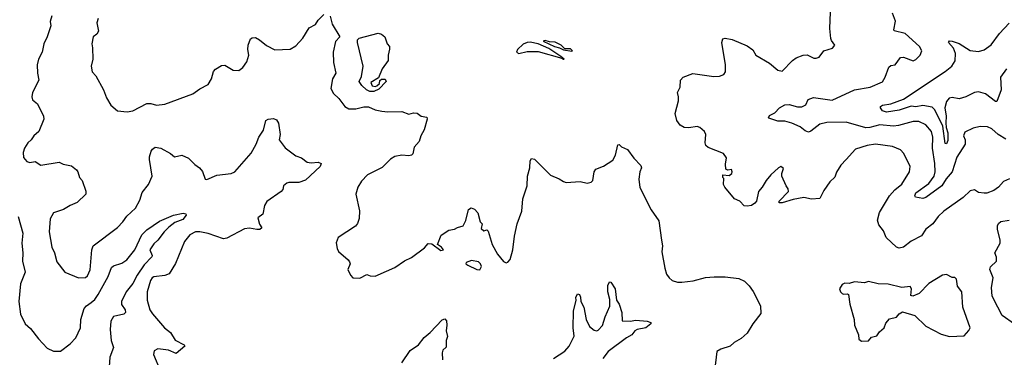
# Model space of a CAD drawing. Extents: x 2086813 to 2278017, y 548126 to 753336.
# Tile 207 of 256: x 2132243 to 2139309, y 664144 to 666569. Entities that reach past the tile are written whole.
import ezdxf

# ---------------------------------------------------------------- set-up
doc = ezdxf.new("R2010")
doc.units = 0

msp = doc.modelspace()

# ---------------------------------------------------------------- linework, layer by layer
at = {"layer": '0CON10XD'}
for points in [[(2132473.8, 666596.2), (2132461.2, 666555), (2132465.8, 666525), (2132440.6, 666445), (2132415.7, 666395), (2132402.9, 666335), (2132376.9, 666285), (2132368.1, 666245), (2132370.6, 666185), (2132380.8, 666135), (2132334.3, 666045), (2132328.8, 666015), (2132335, 665992.5), (2132370, 665965), (2132413.3, 665875), (2132416.1, 665853.9), (2132380, 665765), (2132344, 665735), (2132324.3, 665705.7), (2132301.2, 665685), (2132276.2, 665645), (2132268.8, 665615), (2132269.3, 665579.3), (2132295, 665550), (2132315, 665543.3), (2132355, 665550), (2132395, 665523.3), (2132525, 665546), (2132555, 665531.2), (2132615, 665520), (2132649.7, 665489.7), (2132661.2, 665475), (2132671.2, 665435), (2132690, 665415), (2132716.4, 665336.4), (2132716.7, 665315), (2132655, 665256.7), (2132606, 665234), (2132557.5, 665205), (2132485, 665182.5), (2132460.9, 665139.1), (2132454.4, 665045), (2132474.3, 664935), (2132492.5, 664895), (2132510.3, 664830.3), (2132566.7, 664755), (2132665, 664714.2), (2132715, 664716.7), (2132729.7, 664730.3), (2132747.9, 664772.1), (2132760.6, 664915), (2132770.8, 664945), (2132945, 665076.2), (2132983.7, 665116.3), (2133011.8, 665158.2), (2133073.8, 665215), (2133105, 665273.3), (2133122.1, 665327.9), (2133168, 665385), (2133194, 665445), (2133173.3, 665565), (2133173.3, 665585), (2133186.2, 665625), (2133195, 665640), (2133215, 665652.5), (2133256, 665646), (2133325, 665608.8), (2133355, 665583.3), (2133405.9, 665595.9), (2133455, 665573.3), (2133498.8, 665528.8), (2133533.9, 665503.9), (2133555, 665477.5), (2133575, 665422.5), (2133585, 665420), (2133658.8, 665451.2), (2133760, 665465), (2133787.5, 665475), (2133905, 665610), (2133940, 665675), (2133958, 665725), (2133992.5, 665775), (2134010, 665845), (2134025, 665854), (2134065, 665858.8), (2134085, 665849.2), (2134099.5, 665825), (2134111.1, 665745), (2134105.8, 665705), (2134147.3, 665647.3), (2134225, 665591.2), (2134265, 665576), (2134305, 665546.2), (2134335, 665541.2), (2134385, 665546.2), (2134406, 665536), (2134398.8, 665515), (2134295, 665416.7), (2134245, 665399.2), (2134175, 665400), (2134160, 665395), (2134136.7, 665375), (2134131.7, 665348.3), (2134120, 665335), (2134016.1, 665263.9), (2133998.8, 665235), (2133988.3, 665171.7), (2133952.5, 665145), (2133965, 665100), (2133980, 665075), (2133967, 665063), (2133945, 665061.2), (2133892.3, 665072.3), (2133855, 665067.5), (2133729.5, 665000.5), (2133705, 664994.1), (2133595, 665033.2), (2133535.8, 665045.8), (2133504.4, 665045.6), (2133463.9, 665025), (2133426.4, 664975), (2133361, 664819), (2133315.8, 664744.2), (2133285, 664731.2), (2133205, 664721.2), (2133193.8, 664715), (2133181.2, 664695), (2133158.8, 664615), (2133158.8, 664555), (2133176.7, 664485), (2133195, 664457.5), (2133281.2, 664355), (2133325, 664323.3), (2133358.1, 664268.1), (2133423.3, 664235), (2133428.8, 664225), (2133365, 664172.9), (2133310, 664195), (2133235, 664206), (2133208.3, 664191.7), (2133203.3, 664165), (2133254, 664045)], [(2132805, 666577.5), (2132796.2, 666545), (2132808, 666485), (2132796.2, 666465), (2132770, 666445), (2132761.2, 666395), (2132766.4, 666366.4), (2132766.5, 666285), (2132755.7, 666235.7), (2132764, 666194), (2132790, 666165), (2132843.9, 666063.9), (2132866.4, 666006.4), (2132897.5, 665955), (2132945, 665913.3), (2133015, 665906.7), (2133055.8, 665914.2), (2133155, 665966.7), (2133183, 665967), (2133225, 665956), (2133285, 665961.2), (2133485, 666036.9), (2133535, 666072.5), (2133595.7, 666104.3), (2133620, 666145), (2133634.3, 666195.7), (2133647.7, 666212.3), (2133691.2, 666238.8), (2133715, 666241.2), (2133775, 666206.2), (2133815.9, 666204.1), (2133843.9, 666226.1), (2133873.9, 666266.1), (2133887.5, 666315), (2133880, 666355), (2133881.4, 666385), (2133899.3, 666430.7), (2133910.7, 666439.3), (2133935, 666440), (2133965, 666423.8), (2134015, 666384.3), (2134075, 666352.9), (2134185, 666355.8), (2134225, 666380.8), (2134275.3, 666434.7), (2134321.1, 666508.9), (2134365.4, 666534.6), (2134385, 666566), (2134425, 666605.8)], [(2134470.6, 666595), (2134485.8, 666535.8), (2134540, 666445), (2134508.8, 666411.2), (2134493.1, 666335), (2134495, 666260), (2134511.2, 666185), (2134488.8, 666145), (2134476.2, 666075), (2134495, 666038.8), (2134532.4, 666002.4), (2134576.2, 665945), (2134605, 665929.2), (2134655, 665927.5), (2134713.6, 665943.6), (2134745, 665943.8), (2134795, 665921.2), (2134841.2, 665911.2), (2134885, 665906), (2134985, 665910), (2135035, 665890), (2135069.3, 665899.3), (2135095, 665897.5), (2135125, 665876), (2135165, 665867.5), (2135166.7, 665855), (2135145, 665777.5), (2135120.8, 665735), (2135110, 665695), (2135075, 665653.3), (2135064.2, 665605.8), (2135054.2, 665595.8), (2135035, 665590.8), (2134985, 665595.7), (2134935, 665587.1), (2134903.6, 665566.4), (2134845, 665507.1), (2134740, 665455), (2134695, 665408.8), (2134669.2, 665365), (2134654.2, 665315), (2134681.2, 665195), (2134678.3, 665141.7), (2134666.7, 665105), (2134652.5, 665085), (2134527.5, 665005), (2134513.6, 664966.4), (2134521.2, 664925), (2134531.2, 664905), (2134600, 664845), (2134609.5, 664829.5), (2134613.8, 664815), (2134598.8, 664775), (2134616.2, 664735), (2134633.9, 664713.9), (2134685, 664712.5), (2134735, 664740), (2134758.3, 664728.3), (2134795, 664727.5), (2134875, 664762.5), (2134935, 664790), (2135005, 664836.7), (2135055, 664860), (2135148.8, 664931.2), (2135175, 664961.2), (2135200, 664960), (2135265, 664912.2), (2135283.3, 664915), (2135271.2, 664935), (2135242.5, 664955), (2135268.3, 665021.7), (2135322.3, 665057.7), (2135363.6, 665063.6), (2135385, 665076.7), (2135425, 665087.5), (2135445, 665127.5), (2135464.3, 665205), (2135483.3, 665216.7), (2135507.8, 665207.8), (2135531.3, 665181.3), (2135548.3, 665118.3), (2135561.7, 665101.7), (2135555, 665070), (2135575, 665052.5), (2135595, 665060), (2135605, 665050), (2135634.1, 664954.1), (2135672.5, 664885), (2135715, 664832.5), (2135735, 664822.5), (2135745, 664827.5), (2135763.6, 664846.4), (2135781.2, 664915), (2135793.8, 665015), (2135813.9, 665103.9), (2135846.3, 665193.7), (2135853.1, 665283.1), (2135885.6, 665375), (2135888.1, 665445), (2135904.5, 665505.5), (2135905.5, 665555), (2135915, 665572.9), (2135936.5, 665566.5), (2136051.8, 665451.8), (2136115.6, 665425.6), (2136145, 665406.7), (2136165, 665400), (2136265, 665406.7), (2136315, 665393.8), (2136345, 665402), (2136355, 665413.3), (2136366, 665475), (2136378.8, 665495), (2136432.7, 665517.3), (2136500.5, 665559.5), (2136520, 665595), (2136535, 665670), (2136545, 665672.5), (2136562.5, 665655), (2136605, 665636.7), (2136650, 665575), (2136701.7, 665521.7), (2136706.2, 665505), (2136693.9, 665476.1), (2136685.9, 665424.1), (2136693, 665363), (2136774.3, 665204.3), (2136830, 665125), (2136848, 664985), (2136856, 664945), (2136852.3, 664902.3), (2136872, 664785), (2136885, 664742.5), (2136903.3, 664715), (2136925, 664696.7), (2136965, 664683.8), (2136995, 664684), (2137075.5, 664694.5), (2137165, 664717.1), (2137227.3, 664722.7), (2137305, 664722.9), (2137405, 664709.4), (2137445, 664690), (2137478, 664658), (2137507.9, 664617.9), (2137560.6, 664515), (2137560.8, 664459.2), (2137505.6, 664384.4), (2137465, 664316.7), (2137420.5, 664279.5), (2137369.5, 664250.5), (2137342.5, 664225), (2137275, 664204), (2137246.7, 664185), (2137228.8, 664045)], [(2138173.3, 665565), (2138136.7, 665525), (2138105, 665473.3), (2138092.9, 665437.1), (2138056.7, 665405), (2138015, 665342.5), (2137985, 665283.8), (2137925, 665278.8), (2137871.7, 665291.7), (2137793, 665277), (2137715, 665252.5), (2137693.3, 665253.3), (2137693.3, 665265), (2137761.4, 665335), (2137758, 665355), (2137742.9, 665375), (2137713.3, 665445), (2137712.5, 665465), (2137725, 665500), (2137705, 665513.3), (2137687.5, 665505), (2137633.3, 665455), (2137600, 665415), (2137572.5, 665365), (2137545.8, 665334.2), (2137530, 665265), (2137520, 665250), (2137494.6, 665235.4), (2137465, 665229.2), (2137443.1, 665233.1), (2137410, 665265), (2137373.4, 665283.4), (2137303.1, 665365), (2137294.2, 665385.8), (2137297.5, 665427.5), (2137290, 665435), (2137290, 665455), (2137335, 665450), (2137353.3, 665465), (2137356.2, 665475), (2137352.5, 665492.5), (2137325, 665487.5), (2137310, 665495), (2137309.2, 665530.8), (2137316.1, 665576.1), (2137295, 665607.5), (2137185, 665650), (2137166.4, 665666.4), (2137162, 665685), (2137167.5, 665745), (2137157.5, 665765), (2137125, 665793.3), (2137105, 665802), (2137045, 665791.4), (2137012.5, 665795), (2136982.3, 665812.3), (2136960, 665845), (2136946.2, 665895), (2136970, 665985), (2136971.2, 666015), (2136963.8, 666045), (2136982.5, 666085), (2136986.2, 666135), (2137003.9, 666156.1), (2137075, 666182), (2137225, 666160), (2137265, 666162), (2137296.7, 666175), (2137308.8, 666195), (2137309.2, 666245), (2137281.2, 666405), (2137290, 666430), (2137305, 666436.7), (2137355.8, 666425.8), (2137465, 666380.8), (2137505, 666352), (2137526, 666315), (2137625, 666255.4), (2137685, 666205.7), (2137715, 666200), (2137788.8, 666275), (2137815, 666294), (2137865, 666313.8), (2137895, 666316), (2137942.7, 666292.7), (2137958.8, 666291.2), (2137979.4, 666300.6), (2138014.6, 666345.4), (2138076.5, 666363.5), (2138094, 666385), (2138068.8, 666418.8), (2138064.2, 666434.2), (2138057.1, 666505), (2138062.7, 666622.7)], [(2139320.5, 665710.5), (2139265.2, 665745.3), (2139219.2, 665785), (2139189.7, 665799.7), (2139135, 665801.9), (2139085, 665789.2), (2139025, 665762), (2139016.7, 665735), (2139028.5, 665705), (2139027.3, 665675), (2138969.2, 665580.8), (2138934, 665475), (2138891.9, 665425), (2138860, 665375), (2138745, 665291.5), (2138725, 665283.5), (2138672.5, 665295), (2138666.7, 665305), (2138674.4, 665325), (2138768, 665392), (2138804.8, 665445), (2138813.5, 665475), (2138811.1, 665535), (2138793.6, 665646.4), (2138795.8, 665725), (2138787.6, 665765), (2138745, 665813.3), (2138695, 665837.5), (2138655, 665838.2), (2138550.7, 665809.3), (2138515, 665805.2), (2138415, 665813.8), (2138345, 665793.4), (2138315, 665791.4), (2138175, 665833.6), (2138035, 665831.5), (2137985, 665819.4), (2137921.8, 665768.2), (2137905, 665761.1), (2137880.7, 665770.7), (2137845, 665798.5), (2137785, 665824.4), (2137735, 665839.6), (2137685, 665840.3), (2137620.4, 665860.4), (2137615.8, 665865), (2137625, 665880), (2137661.2, 665898.8), (2137695.5, 665935), (2137735, 665958.4), (2137765, 665960), (2137825, 665943.5), (2137856.1, 665943.9), (2137885, 665956.7), (2137902, 665995), (2137940.4, 666009.6), (2138075, 665990.4), (2138233.8, 666065), (2138345.4, 666084.6), (2138435, 666122.9), (2138453.6, 666155), (2138481.5, 666228.5), (2138495, 666238.6), (2138526.7, 666245), (2138563.9, 666296.1), (2138585, 666298.8), (2138655, 666272.9), (2138675, 666282.5), (2138706.2, 666315), (2138718, 666345), (2138701.2, 666375), (2138598.7, 666468.7), (2138519.5, 666489.5), (2138516.2, 666496.2), (2138528.8, 666558.8), (2138508, 666615)], [(2139324.5, 666215), (2139281.8, 666155), (2139287.2, 666065), (2139255, 665982), (2139245, 665980), (2139175, 666036.4), (2139125, 666051.1), (2139095, 666046), (2139034, 666015), (2138985, 666000), (2138935, 666008.8), (2138913.3, 666005), (2138895, 665980.6), (2138882.5, 665935), (2138893, 665875), (2138888.5, 665828.5), (2138892.5, 665795), (2138904.2, 665755), (2138905, 665700), (2138895, 665677.1), (2138885, 665678.6), (2138867.5, 665805), (2138811.2, 665921.2), (2138791.1, 665941.1), (2138725, 665952), (2138675, 665941.8), (2138641.3, 665948.7), (2138555, 665919.8), (2138465, 665904.1), (2138435.7, 665915), (2138420.6, 665935), (2138420.6, 665945), (2138434.7, 665955.3), (2138495, 665965.4), (2138585, 665996.9), (2138883.9, 666196.1), (2138932.5, 666235), (2138956.9, 666273.1), (2138959.1, 666325), (2138945, 666364.4), (2138908.6, 666405), (2138915, 666417.1), (2138935.8, 666414.2), (2138985, 666396.4), (2139065, 666348.4), (2139125, 666340.7), (2139165, 666352), (2139215, 666388.9), (2139275, 666468.9), (2139345, 666542.5)], [(2134785, 666053.3), (2134755, 666053.8), (2134732.5, 666065), (2134697.5, 666095), (2134680, 666125), (2134695, 666160), (2134707.5, 666235), (2134666.7, 666405), (2134666.7, 666425), (2134680, 666435), (2134815, 666471.4), (2134840, 666465), (2134863.3, 666445), (2134881.2, 666395), (2134896.7, 666375), (2134896.4, 666356.4), (2134886.7, 666315), (2134886.7, 666275), (2134843.3, 666215), (2134818.3, 666151.7), (2134762.5, 666117.5), (2134773.6, 666093.6), (2134795, 666090), (2134807, 666093), (2134825, 666110), (2134828.3, 666131.7), (2134838.3, 666141.7), (2134865, 666142.5), (2134873.3, 666125), (2134819.3, 666070.7), (2134785, 666053.3)], [(2136145, 666284), (2136150, 666285), (2136127.5, 666305), (2136041.2, 666361.2), (2135965, 666394.2), (2135907.3, 666407.3), (2135884.3, 666405.7), (2135856.4, 666393.6), (2135816, 666355), (2135808, 666335), (2135825, 666325.8), (2135885, 666340), (2135965, 666340.8), (2136133, 666293), (2136145, 666284)], [(2136205, 666342.5), (2136210, 666345), (2136195, 666360), (2136155, 666360), (2136130, 666385), (2136087, 666407), (2136045, 666410), (2136015, 666420), (2136000, 666415), (2136080, 666375), (2136117.5, 666367.5), (2136145, 666352.5), (2136205, 666342.5)], [(2139347.5, 665425), (2139302.7, 665407.3), (2139266.7, 665365), (2139235, 665341.2), (2139185, 665323.3), (2139165, 665322.5), (2139125, 665326.7), (2139095, 665347.5), (2139065, 665340), (2139015, 665291.2), (2138875, 665193.3), (2138835, 665156.2), (2138797, 665103), (2138745.9, 665064.1), (2138715, 665015.7), (2138640.6, 664979.4), (2138585, 664935.8), (2138555, 664929.2), (2138535, 664935.8), (2138461.2, 665005), (2138442.7, 665052.7), (2138409.2, 665095), (2138398.8, 665128.8), (2138414.5, 665185), (2138486, 665304), (2138523.4, 665346.6), (2138575, 665388.6), (2138628.6, 665475), (2138632.5, 665515), (2138588.3, 665608.3), (2138564.4, 665634.4), (2138507.4, 665657.4), (2138385, 665675.5), (2138325, 665665.6), (2138241.7, 665638.3), (2138173.3, 665565)], [(2132232.1, 665155), (2132265.4, 665035), (2132258.2, 664965), (2132265.4, 664895), (2132263.1, 664835), (2132282.5, 664755), (2132248.3, 664671.7), (2132235.6, 664545), (2132249.1, 664455), (2132282.2, 664385), (2132320.9, 664350.9), (2132377.3, 664277.3), (2132440.2, 664210.2), (2132485, 664189.4), (2132535, 664188.6), (2132605, 664240.5), (2132644.6, 664285), (2132680, 664355), (2132681.4, 664415), (2132704.6, 664495), (2132721.1, 664515), (2132755, 664537.1), (2132781.4, 664558.6), (2132805.6, 664594.4), (2132877.3, 664725), (2132901.2, 664788.8), (2132915, 664800.9), (2132975, 664821.1), (2133012.7, 664845), (2133070, 664915), (2133119.1, 665025), (2133155, 665058.9), (2133245, 665121.9), (2133346.7, 665165), (2133415, 665179.6), (2133434, 665175), (2133436.9, 665165), (2133413.1, 665135), (2133356.6, 665113.4), (2133312.3, 665077.7), (2133278.9, 665045), (2133235, 664986), (2133205, 664960), (2133176.7, 664915), (2133193.8, 664875), (2133192, 664865), (2133135, 664808.1), (2133084.7, 664735), (2133055.8, 664675), (2133006.7, 664615), (2132974, 664545), (2132974, 664524), (2132999.5, 664485), (2133001.4, 664465), (2132990, 664455), (2132915, 664436.4), (2132897.8, 664405), (2132892.7, 664345), (2132899.2, 664265), (2132916.2, 664215), (2132888.5, 664145), (2132884.3, 664075)], [(2139381.3, 664381.3), (2139295, 664444.3), (2139263.3, 664503.3), (2139223.3, 664583.3), (2139218, 664645), (2139229.5, 664715), (2139204.3, 664775), (2139210, 664795), (2139252.9, 664835), (2139252.7, 664862.7), (2139241.2, 664895), (2139278.8, 664965), (2139280, 664985), (2139260, 665065), (2139260.7, 665089.3), (2139267.5, 665105), (2139285, 665120), (2139345, 665130)], [(2135545, 664773.3), (2135556.1, 664796.1), (2135550, 664815), (2135535, 664830), (2135485, 664838.8), (2135446.7, 664825), (2135444, 664815), (2135458.8, 664805), (2135522.5, 664775), (2135545, 664773.3)], [(2136075, 664136.2), (2136155, 664188.8), (2136186.7, 664225), (2136223, 664297), (2136216, 664356), (2136217.3, 664475), (2136237.5, 664555), (2136233.8, 664575), (2136245, 664600), (2136260, 664595), (2136267.3, 664577.3), (2136271.2, 664545), (2136292.2, 664505), (2136308.9, 664415), (2136332.9, 664365), (2136365, 664338.8), (2136385, 664335.5), (2136395, 664340.5), (2136426, 664374), (2136445, 664434.2), (2136479.3, 664510.7), (2136479.1, 664559.1), (2136464.4, 664615), (2136465, 664660), (2136475, 664687.5), (2136485, 664683.3), (2136516.9, 664635), (2136525.6, 664555), (2136544.3, 664525), (2136564.4, 664465), (2136567, 664407), (2136625, 664403.8), (2136665, 664410), (2136745, 664404), (2136772.5, 664395), (2136772.5, 664385), (2136737.5, 664355), (2136675, 664344), (2136656.7, 664335), (2136635, 664306.7), (2136596.7, 664285), (2136466.2, 664185), (2136428, 664135)], [(2138285, 664260), (2138335, 664262.5), (2138355, 664290), (2138395, 664297.5), (2138413.6, 664326.4), (2138446.2, 664355), (2138459.3, 664390.7), (2138485, 664420), (2138535, 664432.5), (2138553.6, 664456.4), (2138578.3, 664471.7), (2138667.5, 664445), (2138745, 664368.8), (2138855, 664311.2), (2138915, 664293.8), (2139021.7, 664298.3), (2139055, 664336.2), (2139063.1, 664355), (2139012.2, 664505), (2139005.6, 664615), (2138973.8, 664655), (2138966.7, 664705), (2138955, 664717.5), (2138935, 664717.5), (2138895, 664738.8), (2138865, 664733.8), (2138766.7, 664675), (2138697.5, 664602.5), (2138653, 664583), (2138638.3, 664588.3), (2138643.8, 664635), (2138633.9, 664653.9), (2138575, 664646.2), (2138475, 664668.8), (2138405, 664672), (2138335, 664688.8), (2138305, 664680), (2138235, 664686.7), (2138195, 664673.3), (2138165, 664677.5), (2138145, 664667.5), (2138126.7, 664635), (2138132.5, 664615), (2138145, 664602.5), (2138155, 664597.5), (2138185, 664600), (2138190, 664595), (2138200, 664525), (2138231.2, 664415), (2138233.9, 664376.1), (2138263.3, 664305), (2138264.3, 664274.3), (2138285, 664260)], [(2134985.4, 664104.6), (2135045.9, 664194.1), (2135105, 664233.8), (2135145, 664286.7), (2135187.7, 664322.3), (2135275, 664412.5), (2135295, 664420), (2135305, 664407.5), (2135308.8, 664375), (2135303.8, 664335), (2135313.3, 664295), (2135304.1, 664265.9), (2135303.9, 664216.1), (2135278.8, 664195), (2135274.2, 664175.8), (2135277, 664127)]]:
    msp.add_lwpolyline(points, dxfattribs=at)

doc.saveas('drawing.dxf')
